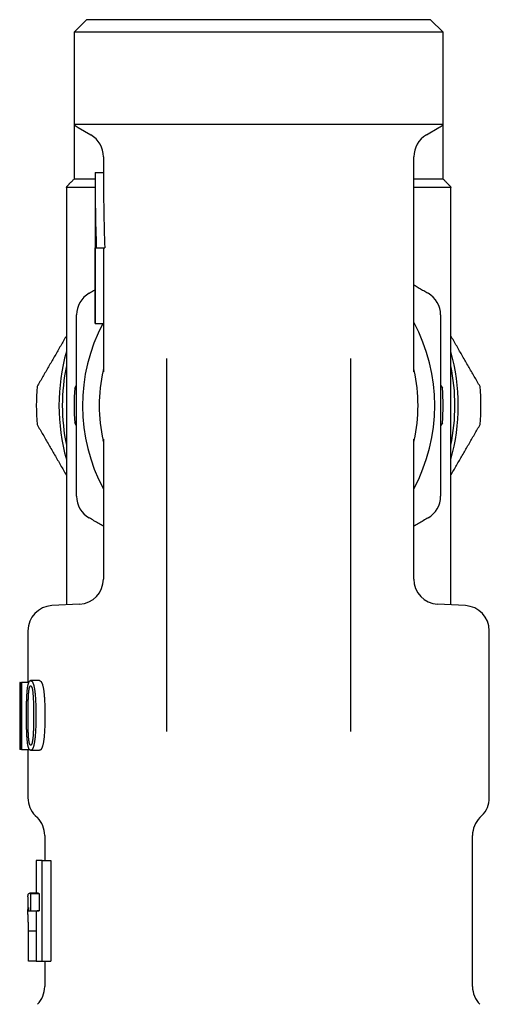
# Model space of a CAD drawing. Header units: millimetres. Extents: x 8 to 415, y 12 to 447.
# Tile 3 of 24: x 207 to 235, y 153 to 212. Entities that reach past the tile are written whole.
import ezdxf

# ---------------------------------------------------------------- set-up
doc = ezdxf.new("R2010")
doc.units = ezdxf.units.MM

msp = doc.modelspace()

# ---------------------------------------------------------------- linework, layer by layer
at = {"color": 7, "linetype": 'Continuous', "lineweight": 30}
for p, q in [((210.75, 212), (210, 211.25)), ((231.25, 212), (210.75, 212)), ((232, 211.25), (231.25, 212)), ((210, 211.25), (210, 205.748)), ((232, 211.25), (210, 211.25)), ((232, 205.748), (232, 211.25)), ((210, 205.748), (210, 203.5)), ((232, 205.748), (210, 205.748)), ((210.25, 205.567), (211, 205.134)), ((231, 205.134), (231.75, 205.567)), ((232, 203.5), (232, 205.748)), ((211.75, 203.835), (211.75, 202.901)), ((230.25, 191.003), (230.25, 203.835)), ((210, 203.5), (210, 203.5)), ((210, 203.5), (210, 202.5)), ((210, 203.5), (210, 203.5)), ((231.999, 203.5), (232, 203.5)), ((231.999, 203.5), (232, 203.5)), ((231.999, 202.5), (231.999, 203.5)), ((211.25, 202.5), (210, 202.5)), ((211.25, 202.901), (211.25, 193.901)), ((211.25, 202.901), (211.75, 202.901)), ((231.999, 202.5), (230.25, 202.5)), ((209.542, 202.004), (209.542, 177.12)), ((211.25, 202), (209.546, 202)), ((232.454, 202), (230.25, 202)), ((232.458, 177.12), (232.458, 202.004)), ((211.254, 198.401), (211.325, 198.401)), ((211.254, 193.901), (211.254, 198.401)), ((211.325, 198.401), (211.829, 198.401)), ((211.755, 198.401), (211.755, 193.901)), ((211.25, 193.901), (211.254, 193.901)), ((211.254, 193.901), (211.755, 193.901)), ((211.75, 193.901), (211.75, 191.003)), ((215.5, 191.807), (215.5, 170.813)), ((226.5, 170.813), (226.5, 191.807)), ((210.048, 190.031), (210.15, 190.207)), ((231.85, 190.207), (231.951, 190.031)), ((210.15, 187.793), (210.048, 187.969)), ((231.951, 187.969), (231.85, 187.793)), ((211.734, 186.905), (211.731, 186.916)), ((211.75, 186.997), (211.75, 178.659)), ((230.25, 178.659), (230.25, 186.997)), ((210.328, 177.161), (208.671, 177.074)), ((233.328, 177.074), (231.671, 177.161)), ((207.25, 175.577), (207.25, 172.5)), ((234.75, 165.621), (234.75, 175.577)), ((207.937, 172.604), (207.412, 172.604)), ((206.758, 172.5), (206.758, 168.5)), ((206.785, 172.5), (206.758, 172.5)), ((206.822, 172.188), (206.779, 172.188)), ((206.785, 172.5), (206.863, 172.5)), ((206.822, 168.5), (206.822, 172.188)), ((206.863, 172.5), (206.863, 168.5)), ((207.303, 172.5), (206.863, 172.5)), ((215.5, 170.813), (215.5, 169.564)), ((226.5, 169.564), (226.5, 170.813)), ((206.822, 168.5), (206.758, 168.5)), ((206.863, 168.5), (206.822, 168.5)), ((206.863, 168.5), (207.331, 168.5)), ((207.25, 168.5), (207.25, 165.621)), ((207.937, 168.448), (207.412, 168.448)), ((207.689, 164.561), (207.811, 164.439)), ((234.189, 164.439), (234.311, 164.561)), ((208.25, 163.379), (208.25, 161.875)), ((233.75, 154.371), (233.75, 163.379)), ((207.75, 161.875), (207.75, 159.93)), ((208.094, 161.875), (207.75, 161.875)), ((208.094, 155.875), (208.094, 161.875)), ((208.094, 161.875), (208.608, 161.875)), ((208.608, 161.875), (208.608, 155.875)), ((207.25, 159.707), (207.25, 158.846)), ((207.856, 159.93), (207.353, 159.93)), ((207.417, 158.876), (207.417, 159.913)), ((207.417, 159.913), (207.924, 159.913)), ((207.924, 159.913), (207.924, 158.876)), ((207.291, 158.969), (207.291, 158.876)), ((207.291, 158.876), (207.793, 158.876)), ((207.417, 158.876), (207.924, 158.876)), ((207.75, 158.846), (207.75, 155.875)), ((207.288, 155.875), (207.287, 157.698)), ((207.287, 157.698), (207.75, 157.698)), ((207.75, 155.875), (207.288, 155.875)), ((207.75, 155.875), (208.094, 155.875)), ((208.094, 155.875), (208.608, 155.875)), ((208.25, 155.875), (208.25, 154.371))]:
    msp.add_line(p, q, dxfattribs=at)
for centre, radius, start, end in [((211, 206.866), 1.5, 228.18969, 240), ((231, 206.866), 1.5, 300, 311.81031), ((210.25, 203.835), 1.5, 0, 60), ((231.75, 203.835), 1.5, 120, 180), ((211.65, 194.398), 1.5, 120, 180), ((230.35, 194.398), 1.5, 0, 60), ((221, 189), 10.5, 152.17593, 208.24254), ((221, 189), 10.5, 331.75746, 28.24254), ((221, 189), 11.9, 164.33632, 195.66368), ((221, 189), 11.9, 344.33632, 15.66368), ((221, 189), 11.7, 168.32813, 191.67187), ((221, 189), 11.7, 348.32813, 11.67187), ((221, 189), 9.5, 167.32727, 192.67273), ((221, 189), 9.5, 347.32727, 12.67273), ((221, 189), 13.25, 175.08763, 184.91237), ((221, 189), 11, 174.61998, 185.38002), ((221, 189), 11, 354.61998, 5.38002), ((221, 189), 13.25, 355.08763, 4.91237), ((211.65, 183.602), 1.5, 180, 240), ((230.35, 183.602), 1.5, 300, 0), ((210.25, 178.659), 1.5, 273, 0), ((231.75, 178.659), 1.5, 180, 267), ((208.75, 175.577), 1.5, 93, 180), ((233.25, 175.577), 1.5, 0, 87.01285), ((208.75, 165.621), 1.5, 180, 225), ((233.25, 165.621), 1.5, 315, 0), ((206.75, 163.379), 1.5, 0, 45), ((235.25, 163.379), 1.5, 135, 180), ((206.75, 154.371), 1.5, 315, 0), ((235.25, 154.371), 1.5, 180, 225)]:
    msp.add_arc(centre, radius, start, end, dxfattribs=at)
for centre, major_axis, ratio, start_param, end_param in [((221, 202.901), (0, 36.387), 0.267949, 1.570796, 1.694783), ((221, 202.901), (0, 34.521), 0.267949, 1.570796, 1.701522), ((221, 168.722), (0, 54.178), 0.263021, 1.501009, 1.506774)]:
    msp.add_ellipse(centre, major_axis=major_axis, ratio=ratio, start_param=start_param, end_param=end_param, dxfattribs=at)
for points, knots in [([(209.546, 202), (209.544, 202), (209.541, 202.001), (209.542, 202.008), (209.548, 202.018), (209.558, 202.033), (209.572, 202.051), (209.59, 202.072), (209.611, 202.097), (209.636, 202.125), (209.666, 202.157), (209.699, 202.192), (209.735, 202.23), (209.774, 202.27), (209.815, 202.312), (209.859, 202.357), (209.904, 202.403), (209.951, 202.451), (209.984, 202.484), (210, 202.5)], [0, 0, 0, 0, 0.055862, 0.111956, 0.168067, 0.223952, 0.279543, 0.335306, 0.3911, 0.446731, 0.507175, 0.567809, 0.62855, 0.689263, 0.749773, 0.812276, 0.874868, 0.937476, 1, 1, 1, 1]), ([(231.999, 202.5), (232.017, 202.482), (232.054, 202.445), (232.106, 202.393), (232.156, 202.341), (232.205, 202.292), (232.25, 202.245), (232.291, 202.202), (232.328, 202.163), (232.361, 202.128), (232.389, 202.096), (232.412, 202.07), (232.429, 202.049), (232.442, 202.033), (232.451, 202.019), (232.457, 202.009), (232.458, 202.003), (232.457, 202), (232.455, 202), (232.454, 202)], [0, 0, 0, 0, 0.069486, 0.139279, 0.209169, 0.278987, 0.348615, 0.41799, 0.481845, 0.545895, 0.609899, 0.673691, 0.725178, 0.776915, 0.82871, 0.880394, 0.931837, 0.965919, 1, 1, 1, 1]), ([(230.25, 196.188), (230.274, 196.174), (230.383, 196.111), (230.579, 195.998), (230.839, 195.848), (231.012, 195.748), (231.1, 195.697)], [0, 0, 0, 0, 0.083624, 0.384796, 0.69024, 1, 1, 1, 1]), ([(210.9, 195.697), (210.989, 195.749), (211.105, 195.816), (211.222, 195.883), (211.25, 195.899)], [0, 0, 0, 0, 0.763617, 1, 1, 1, 1]), ([(210.15, 191.764), (210.15, 191.858), (210.15, 192.047), (210.15, 192.332), (210.15, 192.621), (210.15, 192.913), (210.15, 193.206), (210.15, 193.501), (210.15, 193.797), (210.15, 194.097), (210.15, 194.297), (210.15, 194.398)], [0, 0, 0, 0, 0.105687, 0.212917, 0.321714, 0.432099, 0.544092, 0.65567, 0.768836, 0.883607, 1, 1, 1, 1]), ([(231.85, 194.398), (231.85, 194.296), (231.85, 194.092), (231.85, 193.786), (231.85, 193.485), (231.85, 193.187), (231.85, 192.893), (231.85, 192.605), (231.85, 192.322), (231.85, 192.042), (231.85, 191.856), (231.85, 191.764)], [0, 0, 0, 0, 0.1184942, 0.2353074, 0.350457, 0.4639611, 0.5758386, 0.6841541, 0.7909391, 0.896214, 1, 1, 1, 1]), ([(209.542, 193.154), (209.528, 193.13), (209.457, 193.007), (209.329, 192.786), (209.158, 192.49), (208.988, 192.195), (208.818, 191.9), (208.648, 191.607), (208.479, 191.313), (208.309, 191.018), (208.138, 190.723), (207.968, 190.428), (207.855, 190.232), (207.799, 190.135)], [0, 0, 0, 0, 0.023598, 0.120725, 0.21784, 0.315185, 0.412529, 0.509404, 0.606278, 0.704704, 0.803138, 0.901573, 1, 1, 1, 1]), ([(234.201, 190.135), (234.144, 190.234), (234.029, 190.434), (233.855, 190.734), (233.681, 191.035), (233.507, 191.337), (233.333, 191.639), (233.157, 191.942), (232.982, 192.247), (232.806, 192.551), (232.631, 192.854), (232.515, 193.055), (232.458, 193.154)], [0, 0, 0, 0, 0.100268, 0.200549, 0.300832, 0.40111, 0.501376, 0.601667, 0.701976, 0.802289, 0.902594, 1, 1, 1, 1]), ([(210.15, 186.236), (210.15, 186.236), (210.15, 186.238), (210.15, 186.243), (210.15, 186.252), (210.15, 186.266), (210.15, 186.285), (210.15, 186.31), (210.15, 186.34), (210.15, 186.375), (210.15, 186.417), (210.15, 186.466), (210.15, 186.523), (210.15, 186.586), (210.15, 186.655), (210.15, 186.733), (210.15, 186.821), (210.15, 186.888), (210.15, 186.93), (210.15, 186.943), (210.15, 186.955), (210.15, 186.967), (210.15, 186.979), (210.15, 186.991), (210.15, 187.003), (210.15, 187.052), (210.15, 187.136), (210.15, 187.253), (210.15, 187.342), (210.15, 187.404), (210.15, 187.443), (210.15, 187.48), (210.15, 187.516), (210.15, 187.552), (210.15, 187.587), (210.15, 187.627), (210.15, 187.703), (210.15, 187.813), (210.15, 187.96), (210.15, 188.11), (210.15, 188.263), (210.15, 188.412), (210.15, 188.532), (210.15, 188.623), (210.15, 188.687), (210.15, 188.75), (210.15, 188.812), (210.15, 188.873), (210.15, 188.934), (210.15, 189.046), (210.15, 189.21), (210.15, 189.378), (210.15, 189.497), (210.15, 189.567), (210.15, 189.637), (210.15, 189.705), (210.15, 189.785), (210.15, 189.878), (210.15, 189.99), (210.15, 190.117), (210.15, 190.213), (210.15, 190.277), (210.15, 190.295), (210.15, 190.313), (210.15, 190.331), (210.15, 190.35), (210.15, 190.368), (210.15, 190.407), (210.15, 190.468), (210.15, 190.553), (210.15, 190.644), (210.15, 190.736), (210.15, 190.829), (210.15, 190.918), (210.15, 190.98), (210.15, 191.015), (210.15, 191.023), (210.15, 191.032), (210.15, 191.041), (210.15, 191.049), (210.15, 191.058), (210.15, 191.067), (210.15, 191.104), (210.15, 191.167), (210.15, 191.254), (210.15, 191.335), (210.15, 191.408), (210.15, 191.474), (210.15, 191.534), (210.15, 191.585), (210.15, 191.627), (210.15, 191.663), (210.15, 191.692), (210.15, 191.717), (210.15, 191.736), (210.15, 191.75), (210.15, 191.759), (210.15, 191.762), (210.15, 191.764), (210.15, 191.764), (210.15, 191.764)], [0, 0, 0, 0, 0.0002656, 0.0011036, 0.002469, 0.00511, 0.0086886, 0.0132048, 0.0186587, 0.0250502, 0.0323794, 0.0415373, 0.0518328, 0.0632659, 0.0758365, 0.0895447, 0.1059376, 0.123707, 0.1263418, 0.1285557, 0.1307584, 0.1329501, 0.1351308, 0.1373003, 0.1394588, 0.1416061, 0.1641376, 0.1853718, 0.205309, 0.2124511, 0.219411, 0.2261885, 0.2327837, 0.2391966, 0.2454273, 0.2522866, 0.2606637, 0.2866334, 0.3120626, 0.3403073, 0.3678635, 0.3947368, 0.4209334, 0.4324768, 0.4438858, 0.455161, 0.4663031, 0.4773127, 0.4881907, 0.4989377, 0.5374475, 0.5767212, 0.5892268, 0.6018115, 0.614476, 0.6268781, 0.6382165, 0.6576204, 0.6776593, 0.6983354, 0.7266064, 0.7298493, 0.7331064, 0.7363775, 0.7396627, 0.742962, 0.7462754, 0.749603, 0.7640752, 0.779541, 0.7960006, 0.8134543, 0.8296361, 0.846588, 0.8621428, 0.8637026, 0.8652683, 0.8668396, 0.8684168, 0.8699997, 0.8715883, 0.8731827, 0.8747828, 0.8918819, 0.9077264, 0.9223162, 0.9356515, 0.9477321, 0.9585581, 0.9681295, 0.9754753, 0.9818605, 0.9872852, 0.9917493, 0.9952528, 0.9977958, 0.9993782, 0.9998092, 0.9999346, 1, 1, 1, 1]), ([(231.85, 191.764), (231.85, 191.764), (231.85, 191.762), (231.85, 191.757), (231.85, 191.748), (231.85, 191.734), (231.85, 191.715), (231.85, 191.69), (231.85, 191.66), (231.85, 191.625), (231.85, 191.583), (231.85, 191.534), (231.85, 191.477), (231.85, 191.414), (231.85, 191.345), (231.85, 191.267), (231.85, 191.179), (231.85, 191.112), (231.85, 191.07), (231.85, 191.057), (231.85, 191.045), (231.85, 191.033), (231.85, 191.021), (231.85, 191.009), (231.85, 190.997), (231.85, 190.948), (231.85, 190.864), (231.85, 190.747), (231.85, 190.658), (231.85, 190.596), (231.85, 190.557), (231.85, 190.52), (231.85, 190.484), (231.85, 190.448), (231.85, 190.413), (231.85, 190.373), (231.85, 190.297), (231.85, 190.187), (231.85, 190.04), (231.85, 189.89), (231.85, 189.737), (231.85, 189.588), (231.85, 189.468), (231.85, 189.377), (231.85, 189.313), (231.85, 189.25), (231.85, 189.188), (231.85, 189.127), (231.85, 189.066), (231.85, 188.954), (231.85, 188.79), (231.85, 188.622), (231.85, 188.503), (231.85, 188.433), (231.85, 188.363), (231.85, 188.295), (231.85, 188.215), (231.85, 188.122), (231.85, 188.01), (231.85, 187.883), (231.85, 187.787), (231.85, 187.723), (231.85, 187.705), (231.85, 187.687), (231.85, 187.669), (231.85, 187.65), (231.85, 187.632), (231.85, 187.593), (231.85, 187.532), (231.85, 187.447), (231.85, 187.356), (231.85, 187.264), (231.85, 187.171), (231.85, 187.082), (231.85, 187.02), (231.85, 186.985), (231.85, 186.977), (231.85, 186.968), (231.85, 186.959), (231.85, 186.951), (231.85, 186.942), (231.85, 186.933), (231.85, 186.896), (231.85, 186.833), (231.85, 186.746), (231.85, 186.665), (231.85, 186.592), (231.85, 186.526), (231.85, 186.466), (231.85, 186.415), (231.85, 186.373), (231.85, 186.337), (231.85, 186.308), (231.85, 186.283), (231.85, 186.264), (231.85, 186.25), (231.85, 186.241), (231.85, 186.238), (231.85, 186.236), (231.85, 186.236), (231.85, 186.236)], [0, 0, 0, 0, 0.000266, 0.001104, 0.002469, 0.00511, 0.008689, 0.013205, 0.018659, 0.02505, 0.032379, 0.041537, 0.051833, 0.063266, 0.075837, 0.089545, 0.105938, 0.123707, 0.126342, 0.128556, 0.130758, 0.13295, 0.135131, 0.1373, 0.139459, 0.141606, 0.164138, 0.185372, 0.205309, 0.212451, 0.219411, 0.226188, 0.232784, 0.239197, 0.245427, 0.252287, 0.260664, 0.286633, 0.312063, 0.340307, 0.367863, 0.394737, 0.420933, 0.432477, 0.443886, 0.455161, 0.466303, 0.477313, 0.488191, 0.498938, 0.537448, 0.576721, 0.589227, 0.601812, 0.614476, 0.626878, 0.638217, 0.65762, 0.677659, 0.698335, 0.726606, 0.729849, 0.733106, 0.736378, 0.739663, 0.742962, 0.746275, 0.749603, 0.764075, 0.779541, 0.796001, 0.813454, 0.829636, 0.846588, 0.862143, 0.863703, 0.865268, 0.86684, 0.868417, 0.87, 0.871588, 0.873183, 0.874783, 0.891882, 0.907726, 0.922316, 0.935651, 0.947732, 0.958558, 0.96813, 0.975475, 0.981861, 0.987285, 0.991749, 0.995253, 0.997796, 0.999378, 0.999809, 0.999935, 1, 1, 1, 1]), ([(211.75, 191.187), (211.75, 191.187), (211.749, 191.183), (211.748, 191.174), (211.746, 191.164), (211.745, 191.155), (211.744, 191.148), (211.742, 191.139), (211.74, 191.128), (211.738, 191.118), (211.737, 191.11), (211.736, 191.104), (211.734, 191.098), (211.734, 191.096), (211.734, 191.094)], [0, 0, 0, 0, 0.026816, 0.165457, 0.296837, 0.366095, 0.429102, 0.49746, 0.576653, 0.66462, 0.707094, 0.752061, 0.859539, 1, 1, 1, 1]), ([(230.27, 191.078), (230.268, 191.086), (230.265, 191.1), (230.261, 191.12), (230.258, 191.136), (230.256, 191.147), (230.255, 191.155), (230.254, 191.161), (230.253, 191.167), (230.251, 191.176), (230.25, 191.183), (230.25, 191.187)], [0, 0, 0, 0, 0.188437, 0.346592, 0.474278, 0.571439, 0.638316, 0.693311, 0.760261, 0.83952, 1, 1, 1, 1]), ([(207.799, 187.865), (207.856, 187.766), (207.971, 187.566), (208.144, 187.266), (208.318, 186.965), (208.492, 186.663), (208.667, 186.361), (208.842, 186.058), (209.018, 185.753), (209.194, 185.449), (209.368, 185.146), (209.485, 184.945), (209.542, 184.846)], [0, 0, 0, 0, 0.100268, 0.200549, 0.300832, 0.40111, 0.501376, 0.601667, 0.701976, 0.802289, 0.902594, 1, 1, 1, 1]), ([(232.458, 184.846), (232.472, 184.87), (232.543, 184.993), (232.671, 185.214), (232.841, 185.51), (233.012, 185.805), (233.182, 186.1), (233.351, 186.393), (233.521, 186.687), (233.691, 186.982), (233.862, 187.277), (234.032, 187.572), (234.145, 187.768), (234.201, 187.865)], [0, 0, 0, 0, 0.023598, 0.120725, 0.21784, 0.315185, 0.412529, 0.509404, 0.606278, 0.704704, 0.803138, 0.901573, 1, 1, 1, 1]), ([(211.734, 186.906), (211.734, 186.904), (211.734, 186.902), (211.736, 186.896), (211.737, 186.89), (211.738, 186.882), (211.74, 186.872), (211.742, 186.861), (211.744, 186.852), (211.745, 186.844), (211.746, 186.836), (211.748, 186.826), (211.749, 186.817), (211.75, 186.813), (211.75, 186.813)], [0, 0, 0, 0, 0.140583, 0.248055, 0.292981, 0.335402, 0.423356, 0.502766, 0.571526, 0.63514, 0.70471, 0.835557, 0.973134, 1, 1, 1, 1]), ([(230.25, 186.813), (230.25, 186.813), (230.25, 186.818), (230.252, 186.825), (230.253, 186.833), (230.254, 186.839), (230.255, 186.845), (230.256, 186.853), (230.258, 186.865), (230.261, 186.88), (230.265, 186.9), (230.268, 186.914), (230.27, 186.922)], [0, 0, 0, 0, 0.035626, 0.168213, 0.246654, 0.312553, 0.366386, 0.43302, 0.529602, 0.656355, 0.813217, 1, 1, 1, 1]), ([(210.15, 183.602), (210.15, 183.704), (210.15, 183.908), (210.15, 184.214), (210.15, 184.515), (210.15, 184.813), (210.15, 185.107), (210.15, 185.395), (210.15, 185.678), (210.15, 185.958), (210.15, 186.144), (210.15, 186.236)], [0, 0, 0, 0, 0.118494, 0.235307, 0.350457, 0.463961, 0.575839, 0.684154, 0.790939, 0.896214, 1, 1, 1, 1]), ([(231.85, 186.236), (231.85, 186.142), (231.85, 185.953), (231.85, 185.668), (231.85, 185.379), (231.85, 185.087), (231.85, 184.794), (231.85, 184.499), (231.85, 184.203), (231.85, 183.903), (231.85, 183.703), (231.85, 183.602)], [0, 0, 0, 0, 0.105687, 0.212917, 0.321714, 0.432099, 0.544092, 0.65567, 0.768836, 0.883607, 1, 1, 1, 1]), ([(211.75, 181.812), (211.75, 181.812), (211.656, 181.866), (211.468, 181.975), (211.185, 182.138), (210.995, 182.248), (210.9, 182.303)], [0, 0, 0, 0, 0.000496, 0.32848, 0.661628, 1, 1, 1, 1]), ([(231.1, 182.303), (231.005, 182.248), (230.816, 182.139), (230.533, 181.975), (230.345, 181.867), (230.251, 181.812), (230.25, 181.812)], [0, 0, 0, 0, 0.337509, 0.669856, 0.997098, 1, 1, 1, 1]), ([(207.164, 170.522), (207.164, 170.575), (207.164, 170.682), (207.165, 170.842), (207.167, 171.001), (207.169, 171.15), (207.172, 171.288), (207.176, 171.416), (207.18, 171.543), (207.186, 171.669), (207.192, 171.781), (207.199, 171.88), (207.205, 171.966), (207.213, 172.05), (207.222, 172.132), (207.232, 172.204), (207.242, 172.267), (207.251, 172.32), (207.262, 172.371), (207.274, 172.418), (207.287, 172.462), (207.302, 172.5), (207.318, 172.533), (207.334, 172.558), (207.35, 172.577), (207.366, 172.589), (207.382, 172.598), (207.397, 172.602), (207.407, 172.603), (207.412, 172.604)], [0, 0, 0, 0, 0.06349, 0.12699, 0.190476, 0.253946, 0.304867, 0.355835, 0.406792, 0.457708, 0.508586, 0.544082, 0.579664, 0.615234, 0.65074, 0.686173, 0.712002, 0.737896, 0.763761, 0.789551, 0.815685, 0.84195, 0.868213, 0.894345, 0.916437, 0.938606, 0.960808, 0.982945, 1, 1, 1, 1]), ([(207.412, 172.604), (207.417, 172.603), (207.428, 172.601), (207.444, 172.596), (207.46, 172.588), (207.477, 172.576), (207.494, 172.558), (207.513, 172.533), (207.532, 172.499), (207.55, 172.46), (207.568, 172.414), (207.585, 172.362), (207.6, 172.304), (207.615, 172.242), (207.629, 172.173), (207.642, 172.097), (207.654, 172.015), (207.664, 171.93), (207.673, 171.844), (207.681, 171.758), (207.69, 171.653), (207.698, 171.529), (207.706, 171.388), (207.712, 171.245), (207.717, 171.085), (207.72, 170.909), (207.723, 170.715), (207.723, 170.586), (207.723, 170.522)], [0, 0, 0, 0, 0.021116, 0.042309, 0.06348, 0.084576, 0.105612, 0.132326, 0.159178, 0.186049, 0.21279, 0.242227, 0.271767, 0.301343, 0.33083, 0.366138, 0.401509, 0.43696, 0.472466, 0.507962, 0.543353, 0.600073, 0.656829, 0.713596, 0.770333, 0.84688, 0.923442, 1, 1, 1, 1]), ([(207.937, 172.604), (207.942, 172.603), (207.954, 172.601), (207.971, 172.596), (207.988, 172.588), (208.005, 172.576), (208.023, 172.558), (208.043, 172.532), (208.063, 172.498), (208.082, 172.459), (208.1, 172.412), (208.118, 172.36), (208.134, 172.301), (208.149, 172.239), (208.163, 172.17), (208.177, 172.093), (208.189, 172.01), (208.2, 171.925), (208.21, 171.839), (208.218, 171.752), (208.227, 171.646), (208.235, 171.524), (208.243, 171.382), (208.25, 171.241), (208.255, 171.082), (208.258, 170.907), (208.261, 170.714), (208.261, 170.586), (208.262, 170.522)], [0, 0, 0, 0, 0.021271, 0.042619, 0.063944, 0.085196, 0.106385, 0.133294, 0.160344, 0.187414, 0.214351, 0.243928, 0.273608, 0.303325, 0.332953, 0.368432, 0.403976, 0.439601, 0.47528, 0.51095, 0.546514, 0.602845, 0.659211, 0.715588, 0.771935, 0.847949, 0.923977, 1, 1, 1, 1]), ([(207.259, 170.484), (207.259, 170.541), (207.259, 170.655), (207.26, 170.827), (207.261, 170.998), (207.264, 171.151), (207.267, 171.285), (207.27, 171.401), (207.274, 171.516), (207.278, 171.63), (207.284, 171.73), (207.289, 171.815), (207.295, 171.884), (207.301, 171.947), (207.307, 172.004), (207.314, 172.054), (207.321, 172.101), (207.329, 172.142), (207.337, 172.177), (207.345, 172.205), (207.354, 172.23), (207.364, 172.252), (207.374, 172.269), (207.384, 172.281), (207.393, 172.288), (207.402, 172.291), (207.408, 172.292), (207.411, 172.292)], [0, 0, 0, 0, 0.08457, 0.169152, 0.253718, 0.338268, 0.395522, 0.452824, 0.510108, 0.567342, 0.624538, 0.66035, 0.696174, 0.73197, 0.759063, 0.786224, 0.813331, 0.840352, 0.859705, 0.879087, 0.898414, 0.917955, 0.937558, 0.957067, 0.971344, 0.985672, 1, 1, 1, 1]), ([(207.411, 172.292), (207.414, 172.291), (207.421, 172.29), (207.432, 172.285), (207.442, 172.277), (207.454, 172.263), (207.466, 172.243), (207.478, 172.215), (207.489, 172.183), (207.499, 172.147), (207.508, 172.108), (207.516, 172.068), (207.525, 172.014), (207.534, 171.948), (207.543, 171.868), (207.551, 171.787), (207.557, 171.704), (207.563, 171.62), (207.569, 171.509), (207.574, 171.37), (207.58, 171.203), (207.583, 171.035), (207.586, 170.866), (207.587, 170.697), (207.587, 170.585), (207.587, 170.528)], [0, 0, 0, 0, 0.017585, 0.035241, 0.052832, 0.070328, 0.093898, 0.11758, 0.141179, 0.165095, 0.189092, 0.213122, 0.237082, 0.279483, 0.321965, 0.364575, 0.40728, 0.449982, 0.492529, 0.576843, 0.661187, 0.745518, 0.830341, 0.915172, 1, 1, 1, 1]), ([(207.412, 168.448), (207.406, 168.449), (207.396, 168.451), (207.38, 168.456), (207.364, 168.464), (207.349, 168.476), (207.335, 168.493), (207.321, 168.514), (207.307, 168.541), (207.294, 168.571), (207.281, 168.609), (207.268, 168.656), (207.255, 168.711), (207.243, 168.774), (207.232, 168.843), (207.222, 168.918), (207.214, 168.996), (207.206, 169.075), (207.199, 169.164), (207.192, 169.264), (207.186, 169.375), (207.181, 169.487), (207.177, 169.599), (207.173, 169.712), (207.17, 169.845), (207.167, 169.999), (207.165, 170.173), (207.164, 170.347), (207.164, 170.464), (207.164, 170.522)], [0, 0, 0, 0, 0.021191, 0.042459, 0.063705, 0.084877, 0.105987, 0.128106, 0.150309, 0.172515, 0.194639, 0.223972, 0.253378, 0.282727, 0.316233, 0.349821, 0.383483, 0.417158, 0.450737, 0.495892, 0.541085, 0.586332, 0.631618, 0.676901, 0.722116, 0.791565, 0.861036, 0.930525, 1, 1, 1, 1]), ([(207.411, 168.76), (207.407, 168.76), (207.401, 168.762), (207.391, 168.767), (207.381, 168.775), (207.371, 168.788), (207.36, 168.808), (207.349, 168.835), (207.34, 168.866), (207.332, 168.9), (207.324, 168.936), (207.318, 168.975), (207.31, 169.025), (207.303, 169.087), (207.295, 169.163), (207.289, 169.24), (207.284, 169.318), (207.28, 169.397), (207.275, 169.491), (207.271, 169.601), (207.267, 169.726), (207.264, 169.851), (207.262, 169.991), (207.26, 170.146), (207.259, 170.315), (207.259, 170.427), (207.259, 170.484)], [0, 0, 0, 0, 0.017387, 0.034845, 0.05222, 0.069494, 0.092775, 0.116164, 0.139476, 0.162535, 0.185674, 0.208863, 0.231989, 0.273147, 0.314377, 0.355738, 0.3972, 0.438665, 0.47998, 0.544722, 0.609492, 0.674278, 0.739043, 0.826024, 0.913014, 1, 1, 1, 1]), ([(207.587, 170.528), (207.587, 170.469), (207.587, 170.349), (207.586, 170.169), (207.583, 169.99), (207.579, 169.831), (207.575, 169.692), (207.57, 169.573), (207.564, 169.464), (207.558, 169.365), (207.552, 169.276), (207.544, 169.188), (207.535, 169.113), (207.526, 169.05), (207.518, 169), (207.51, 168.955), (207.501, 168.917), (207.493, 168.883), (207.483, 168.853), (207.473, 168.827), (207.463, 168.806), (207.454, 168.789), (207.443, 168.775), (207.433, 168.766), (207.422, 168.762), (207.414, 168.76), (207.411, 168.76)], [0, 0, 0, 0, 0.089925, 0.179867, 0.269793, 0.359696, 0.419653, 0.479618, 0.539565, 0.585233, 0.630957, 0.67663, 0.722228, 0.750357, 0.778501, 0.806597, 0.827959, 0.849403, 0.870816, 0.892135, 0.910016, 0.927939, 0.945808, 0.963811, 0.981907, 1, 1, 1, 1]), ([(207.723, 170.522), (207.723, 170.468), (207.723, 170.36), (207.721, 170.199), (207.718, 170.037), (207.715, 169.885), (207.71, 169.74), (207.703, 169.604), (207.695, 169.469), (207.685, 169.335), (207.675, 169.221), (207.665, 169.127), (207.656, 169.053), (207.646, 168.979), (207.634, 168.908), (207.622, 168.842), (207.609, 168.781), (207.595, 168.726), (207.58, 168.674), (207.565, 168.628), (207.549, 168.589), (207.534, 168.556), (207.518, 168.528), (207.501, 168.503), (207.484, 168.483), (207.467, 168.468), (207.45, 168.457), (207.431, 168.451), (207.418, 168.449), (207.412, 168.448)], [0, 0, 0, 0, 0.064085, 0.128182, 0.192269, 0.256342, 0.310629, 0.364987, 0.419333, 0.473623, 0.527854, 0.559117, 0.590445, 0.621765, 0.653036, 0.684251, 0.711296, 0.738416, 0.765516, 0.792534, 0.815023, 0.837592, 0.860159, 0.882645, 0.905124, 0.927682, 0.95025, 0.972743, 1, 1, 1, 1]), ([(208.262, 170.522), (208.261, 170.468), (208.261, 170.36), (208.259, 170.199), (208.256, 170.037), (208.252, 169.884), (208.247, 169.739), (208.241, 169.603), (208.232, 169.467), (208.222, 169.332), (208.211, 169.218), (208.2, 169.125), (208.191, 169.051), (208.18, 168.978), (208.168, 168.907), (208.156, 168.842), (208.142, 168.781), (208.128, 168.725), (208.112, 168.673), (208.096, 168.628), (208.08, 168.589), (208.064, 168.556), (208.047, 168.527), (208.03, 168.503), (208.012, 168.483), (207.994, 168.468), (207.976, 168.457), (207.957, 168.45), (207.944, 168.449), (207.937, 168.448)], [0, 0, 0, 0, 0.064016, 0.128042, 0.19206, 0.256063, 0.310559, 0.365128, 0.419685, 0.474183, 0.528621, 0.559585, 0.590613, 0.621633, 0.652605, 0.683523, 0.710698, 0.737949, 0.765181, 0.792329, 0.814913, 0.837577, 0.86024, 0.882822, 0.905392, 0.928042, 0.950702, 0.973287, 1, 1, 1, 1]), ([(207.25, 159.707), (207.25, 159.722), (207.25, 159.752), (207.254, 159.791), (207.259, 159.825), (207.267, 159.855), (207.277, 159.88), (207.289, 159.9), (207.304, 159.915), (207.321, 159.925), (207.34, 159.93), (207.363, 159.93), (207.389, 159.925), (207.408, 159.917), (207.417, 159.913)], [0, 0, 0, 0, 0.081489, 0.162978, 0.244766, 0.326554, 0.408913, 0.49135, 0.572196, 0.653115, 0.739659, 0.826204, 0.913102, 1, 1, 1, 1]), ([(207.856, 159.929), (207.86, 159.929), (207.872, 159.93), (207.894, 159.925), (207.914, 159.917), (207.924, 159.913)], [0, 0, 0, 0, 0.196771, 0.598385, 1, 1, 1, 1]), ([(207.25, 158.899), (207.251, 158.911), (207.251, 158.934), (207.253, 158.965), (207.256, 158.992), (207.26, 159.016), (207.264, 159.037), (207.269, 159.056), (207.275, 159.073), (207.279, 159.083), (207.281, 159.088)], [0, 0, 0, 0, 0.1236205, 0.2472457, 0.3716375, 0.4960361, 0.6219126, 0.7477945, 0.8738959, 1, 1, 1, 1]), ([(207.281, 159.088), (207.282, 159.088), (207.283, 159.09), (207.284, 159.087), (207.285, 159.082), (207.287, 159.073), (207.288, 159.061), (207.289, 159.047), (207.29, 159.03), (207.291, 159.011), (207.291, 158.991), (207.291, 158.976), (207.291, 158.969)], [0, 0, 0, 0, 0.098659, 0.197318, 0.295978, 0.394637, 0.493268, 0.591899, 0.690336, 0.788772, 0.894386, 1, 1, 1, 1]), ([(207.25, 158.846), (207.25, 158.855), (207.25, 158.874), (207.25, 158.891), (207.25, 158.899)], [0, 0, 0, 0, 0.499855, 1, 1, 1, 1]), ([(207.287, 157.698), (207.286, 157.742), (207.285, 157.808), (207.283, 157.895), (207.281, 157.96), (207.28, 158.024), (207.278, 158.087), (207.276, 158.148), (207.273, 158.207), (207.271, 158.263), (207.269, 158.317), (207.266, 158.369), (207.264, 158.42), (207.262, 158.469), (207.26, 158.516), (207.258, 158.562), (207.255, 158.615), (207.253, 158.674), (207.251, 158.737), (207.25, 158.795), (207.25, 158.829), (207.25, 158.846)], [0, 0, 0, 0, 0.0858725, 0.1288894, 0.1719005, 0.2156249, 0.2593416, 0.3036991, 0.3480624, 0.3914388, 0.4348185, 0.4785662, 0.5223157, 0.5669944, 0.6116738, 0.6565978, 0.7015224, 0.7755857, 0.849878, 0.9248339, 1, 1, 1, 1]), ([(207.75, 158.876), (207.75, 158.875), (207.75, 158.866), (207.75, 158.855), (207.75, 158.846)], [0, 0, 0, 0, 0.081047, 1, 1, 1, 1])]:
    msp.add_open_spline(points, degree=3, knots=knots, dxfattribs=at)
for points in [[(207.291, 158.876), (207.299, 158.876), (207.314, 158.876), (207.343, 158.876), (207.377, 158.876), (207.404, 158.876), (207.417, 158.876)], [(207.924, 158.876), (207.91, 158.876), (207.882, 158.876), (207.846, 158.876), (207.816, 158.876), (207.801, 158.876), (207.793, 158.876)]]:
    msp.add_open_spline(points, degree=3, dxfattribs=at)

doc.saveas('drawing.dxf')
